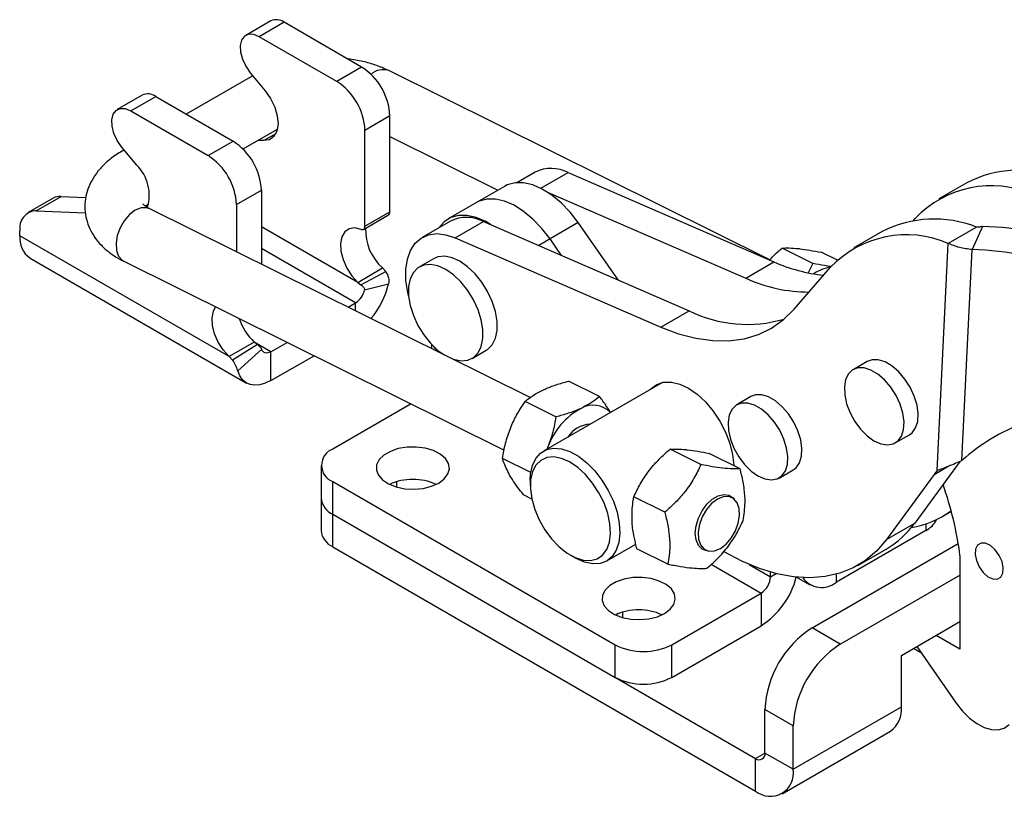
# Model space of a CAD drawing. Extents: x 33 to 408, y 78 to 258.
# Tile 22 of 24: x 244 to 341, y 168 to 244. Entities that reach past the tile are written whole.
import ezdxf

# ---------------------------------------------------------------- set-up
doc = ezdxf.new("R2010")
doc.units = 0
doc.layers.get('0').update_dxf_attribs({"linetype": 'CONTINUOUS'})

msp = doc.modelspace()

# ---------------------------------------------------------------- linework, layer by layer
at = {"color": 7, "linetype": 'CONTINUOUS'}
for p, q in [((268.9748, 244.0071), (266.5388, 242.6008)), ((270.2883, 243.877), (267.8524, 242.4708)), ((277.8558, 239.5084), (270.2883, 243.877)), ((275.4198, 238.1022), (267.8524, 242.4708)), ((277.8558, 239.5084), (275.4198, 238.1022)), ((267.1575, 238.6293), (260.7205, 234.9133)), ((266.9666, 238.951), (268.44, 237.1777)), ((317.7212, 220.6984), (280.5082, 239.1547)), ((256.4272, 236.7635), (253.9912, 235.3572)), ((255.3047, 235.2272), (257.7407, 236.6334)), ((257.7407, 236.6334), (265.3081, 232.2649)), ((255.3047, 235.2272), (262.8722, 230.8586)), ((280.6135, 234.7319), (278.1775, 233.3257)), ((280.6135, 225.3674), (280.6135, 234.7319)), ((266.2684, 231.5113), (269.6311, 233.4525)), ((278.1775, 223.9612), (278.1775, 233.3257)), ((280.6135, 232.7176), (291.166, 227.484)), ((262.8722, 230.8586), (265.3081, 232.2649)), ((268.3072, 232.3251), (267.7199, 232.3492)), ((255.8923, 229.9341), (254.419, 231.7074)), ((254.6615, 231.4155), (254.472, 231.3061)), ((294.8025, 229.2463), (293.0238, 228.2195)), ((298.021, 229.2046), (318.1169, 220.4916)), ((336.9633, 228.2188), (334.2056, 226.6268)), ((265.6299, 226.0821), (268.0659, 227.4884)), ((268.0659, 227.4884), (268.0659, 220.2666)), ((291.821, 227.8621), (289.0633, 226.2701)), ((296.0639, 227.2655), (315.3592, 218.8996)), ((247.7312, 226.703), (245.2953, 225.2968)), ((246.0835, 225.478), (248.5195, 226.8842)), ((248.5195, 226.8842), (250.9228, 226.7858)), ((265.6299, 226.0821), (265.6299, 221.4748)), ((289.0633, 226.2701), (286.3056, 224.6781)), ((246.0835, 225.478), (250.8876, 225.2812)), ((294.3279, 207.2416), (257.1595, 225.6758)), ((278.0428, 223.6636), (280.4788, 225.0698)), ((278.1775, 223.9612), (280.6135, 225.3674)), ((286.5293, 224.4703), (283.7716, 222.8784)), ((286.9901, 222.8367), (289.7478, 224.4287)), ((289.7478, 224.4287), (309.8438, 215.7156)), ((299.0103, 224.32), (296.2526, 222.728)), ((302.9107, 218.7216), (299.0103, 224.32)), ((331.7375, 224.5214), (331.9238, 224.7355)), ((244.4874, 223.0393), (244.4874, 223.5112)), ((328.6902, 223.4428), (325.9324, 221.8508)), ((337.9032, 223.8861), (335.1455, 222.2941)), ((338.4991, 223.9447), (337.4876, 221.6835)), ((264.9217, 211.2428), (244.4874, 223.0393)), ((286.9901, 222.8367), (307.086, 214.1236)), ((297.3703, 221.1237), (296.2526, 222.728)), ((334.0562, 200.1253), (335.1455, 222.2941)), ((321.9268, 220.3352), (318.9141, 221.8294)), ((324.3084, 220.6428), (322.7402, 221.4205)), ((336.4763, 201.1012), (337.4876, 221.6835)), ((245.4703, 220.8669), (266.6128, 208.6616)), ((254.618, 220.5514), (291.7759, 202.1225)), ((284.8681, 220.7992), (283.4892, 220.0032)), ((315.3592, 218.8996), (318.1169, 220.4916)), ((321.9268, 220.3352), (321.4709, 219.4199)), ((277.4693, 218.4864), (279.9053, 219.8927)), ((277.7913, 218.2571), (280.2253, 219.5493)), ((279.9053, 219.8927), (280.2253, 219.5493)), ((320.0962, 215.8759), (323.6507, 219.9595)), ((277.4693, 218.4864), (277.7913, 218.2571)), ((278.1418, 217.764), (280.4831, 218.339)), ((276.5335, 216.067), (277.2582, 216.4854)), ((307.086, 214.1236), (309.8438, 215.7156)), ((267.3577, 212.6491), (264.9217, 211.2428)), ((267.6811, 212.4207), (267.3577, 212.6491)), ((268.9851, 211.7095), (270.5844, 212.6327)), ((267.6811, 212.4207), (265.2471, 210.9026)), ((268.1016, 211.9679), (265.7603, 209.8397)), ((268.9851, 208.8965), (268.9851, 211.7095)), ((284.6899, 212.4306), (284.6899, 212.0218)), ((288.6482, 211.0667), (290.0271, 211.8627)), ((265.2471, 210.9026), (264.9217, 211.2428)), ((268.9851, 208.8965), (273.2054, 211.3328)), ((327.2237, 210.7623), (325.8448, 209.9664)), ((307.2308, 208.7265), (295.6037, 202.0144)), ((301.0769, 207.3442), (298.0642, 208.8383)), ((296.8215, 205.3574), (293.8088, 206.8516)), ((315.8717, 207.3362), (314.4929, 206.5402)), ((282.6825, 206.6325), (275.0377, 202.2193)), ((329.972, 202.8171), (331.3509, 203.6131)), ((296.0488, 202.4196), (295.9699, 202.2257)), ((296.0488, 202.4196), (295.9761, 202.2293)), ((310.9801, 200.7054), (307.9674, 202.1995)), ((294.3736, 199.9293), (291.6083, 201.3008)), ((314.8062, 200.2965), (311.7935, 201.7907)), ((336.2912, 201.0244), (331.8659, 194.9928)), ((273.8955, 200.6273), (273.8955, 197.4428)), ((318.62, 199.391), (319.9989, 200.187)), ((294.3212, 199.1797), (294.3212, 198.6491)), ((333.7605, 199.7419), (329.1082, 193.4009)), ((275.0377, 199.0353), (302.6149, 183.1153)), ((275.0377, 195.8508), (275.0377, 199.0353)), ((280.8492, 198.8872), (280.6147, 198.7519)), ((273.8956, 197.4255), (273.8956, 194.2583)), ((294.468, 197.3376), (293.6633, 197.7367)), ((307.4523, 196.0512), (304.4396, 197.5454)), ((314.0115, 197.4793), (313.7937, 197.5873)), ((275.0377, 195.8508), (302.6149, 179.9308)), ((334.5818, 195.6376), (335.4379, 196.1318)), ((335.477, 195.9839), (335.3294, 196.0692)), ((332.95, 194.2589), (324.2171, 189.2175)), ((329.1082, 193.4009), (331.8659, 194.9928)), ((275.0379, 192.6663), (316.3245, 168.832)), ((301.7945, 191.2905), (304.6458, 192.9366)), ((307.7506, 190.9883), (304.7379, 192.4824)), ((311.2522, 192.463), (311.47, 192.355)), ((321.84, 184.7545), (336.117, 192.9964)), ((326.3087, 190.8616), (329.0664, 192.4536)), ((298.2388, 191.8628), (298.6984, 191.5974)), ((336.2858, 191.8331), (336.2858, 182.6815)), ((317.7825, 189.7489), (317.7825, 190.2046)), ((320.3266, 189.7052), (321.6173, 188.9601)), ((324.5977, 183.1625), (336.2858, 189.9099)), ((308.1303, 183.1153), (316.8632, 188.1567)), ((316.8632, 188.1567), (316.8632, 184.9722)), ((302.9109, 186.1513), (302.6765, 186.0159)), ((308.1303, 179.9308), (316.8632, 184.9722)), ((324.5977, 183.1625), (321.84, 184.7545)), ((330.5727, 182.0792), (336.2858, 185.3773)), ((336.2858, 182.6815), (333.951, 184.0294)), ((302.6149, 179.9308), (302.6149, 183.1153)), ((308.1303, 179.9308), (308.1303, 183.1153)), ((332.518, 182.3023), (331.7386, 182.7523)), ((332.0712, 182.9442), (335.92, 177.4151)), ((330.5727, 177.058), (330.5727, 182.0792)), ((302.6401, 179.9164), (316.3245, 172.0165)), ((320.0015, 170.9554), (330.5727, 177.058)), ((320.0015, 175.2016), (317.2438, 176.7936)), ((317.2438, 172.5474), (317.2438, 176.7936)), ((320.0015, 170.9554), (320.0015, 175.2016)), ((318.9243, 168.5746), (329.4956, 174.6772)), ((320.0015, 170.9554), (317.2438, 172.5474)), ((316.3245, 168.832), (316.3245, 172.0165))]:
    msp.add_line(p, q, dxfattribs=at)
at = {"color": 8, "linetype": 'CONTINUOUS'}
for p, q in [((267.2104, 238.6576), (267.1575, 238.6293)), ((269.468, 232.9952), (268.3072, 232.3251)), ((254.6786, 231.395), (254.4715, 231.3058)), ((295.3619, 227.6696), (298.021, 229.2046)), ((277.4693, 218.4864), (268.0659, 223.9149)), ((296.2526, 222.728), (295.145, 222.0886)), ((277.2582, 216.4854), (268.0659, 221.7921)), ((277.2582, 215.7076), (277.2582, 216.4854)), ((268.9851, 211.7095), (267.359, 212.6482)), ((333.7605, 199.7419), (335.1924, 200.5685)), ((281.2887, 198.5057), (281.2887, 199.0336)), ((275.0379, 192.6663), (275.0379, 195.8507)), ((332.95, 194.907), (332.95, 194.2589)), ((311.993, 190.9682), (316.8632, 188.1567)), ((315.7125, 190.9438), (317.7825, 189.7489)), ((317.7825, 189.7489), (318.321, 190.0598)), ((324.2171, 189.2175), (324.2171, 189.9921)), ((303.3504, 185.7697), (303.3504, 186.2977)), ((316.3245, 172.0165), (317.2438, 172.5472))]:
    msp.add_line(p, q, dxfattribs=at)
at = {"color": 7, "linetype": 'CONTINUOUS', "flags": 128}
for points in [[(267.8524, 242.4708), (267.3143, 242.6894), (266.8223, 242.7054), (266.4187, 242.5174), (266.1379, 242.1415), (266.0041, 241.6099), (266.0288, 240.9682), (266.2098, 240.2714), (266.5316, 239.5792), (266.9666, 238.951)], [(268.44, 237.1777), (268.9697, 236.421), (269.373, 235.5877), (269.619, 234.7408), (269.6893, 233.9446), (269.5785, 233.2595), (269.295, 232.7374), (268.8602, 232.4178), (268.3072, 232.3251)], [(254.419, 231.7074), (253.984, 232.3356), (253.6622, 233.0278), (253.4812, 233.7246), (253.4565, 234.3663), (253.5903, 234.8979), (253.8711, 235.2738), (254.2747, 235.4619), (254.7667, 235.4458), (255.3047, 235.2272)], [(299.0103, 224.32), (298.214, 225.3487), (297.3458, 226.2551), (296.4307, 227.0131), (295.4952, 227.6008), (294.5662, 228.0014), (293.6705, 228.2032), (292.8338, 228.2004), (292.0804, 227.9931), (291.821, 227.8621)], [(296.2526, 222.728), (295.4563, 223.7567), (294.5881, 224.6631), (293.673, 225.4211), (292.7375, 226.0088), (291.8085, 226.4094), (290.9127, 226.6112), (290.0761, 226.6084), (289.3227, 226.4011), (289.0633, 226.2701)], [(296.2526, 222.728), (295.4563, 223.7567), (294.5881, 224.6631), (293.673, 225.4211), (292.7375, 226.0088), (291.8085, 226.4094), (290.9127, 226.6112), (290.0761, 226.6084), (289.3227, 226.4011), (289.0633, 226.2701)], [(290.5485, 224.0815), (289.9798, 224.4168), (289.0508, 224.8174), (288.155, 225.0192), (287.3184, 225.0164), (286.565, 224.8091), (285.9165, 224.4034), (285.3947, 223.8153)], [(277.792, 223.6599), (277.1814, 223.7974), (276.6419, 223.7149), (276.2119, 223.4184), (275.9221, 222.9289), (275.7932, 222.2814), (275.8344, 221.5221), (276.0427, 220.705), (276.4033, 219.8886), (276.8904, 219.1311), (277.4693, 218.4864)], [(277.792, 223.6599), (277.8703, 223.6378), (277.9439, 223.6339), (278.0105, 223.6483), (278.0681, 223.6806), (278.1148, 223.7298), (278.1493, 223.7944), (278.1704, 223.8723), (278.1775, 223.9612)], [(282.4507, 217.0823), (282.3575, 217.4843), (282.1831, 218.6592), (282.1703, 219.7595), (282.3195, 220.7527), (282.6263, 221.6096), (283.0817, 222.3048), (283.6723, 222.818), (284.3807, 223.1341), (285.1859, 223.2437), (286.0644, 223.1435), (286.9901, 222.8367)], [(286.7282, 211.0108), (286.8272, 210.9763), (287.5526, 210.8297), (288.2131, 210.8888), (288.7799, 211.1509), (289.2282, 211.6046), (289.5384, 212.2301), (289.697, 213.0001), (289.697, 213.8808), (289.5384, 214.8338), (289.2282, 215.8175), (288.7799, 216.7888), (288.2131, 217.7053), (287.5526, 218.527), (286.8272, 219.2179), (286.0687, 219.7478), (285.3102, 220.0936), (284.5849, 220.2402), (283.9243, 220.1811), (283.3576, 219.919), (282.9093, 219.4653), (282.599, 218.8398), (282.4405, 218.0699), (282.4405, 217.1891), (282.599, 216.2361), (282.9093, 215.2525), (283.3576, 214.2811), (283.9243, 213.3646), (284.5849, 212.543), (285.3102, 211.8521), (285.9186, 211.4123)], [(290.0271, 211.8627), (290.1587, 211.9469), (290.607, 212.4006), (290.9173, 213.0261), (291.0758, 213.7961), (291.0758, 214.6768), (290.9173, 215.6298), (290.607, 216.6135), (290.1587, 217.5848), (289.592, 218.5013), (288.9314, 219.323), (288.2061, 220.0139), (287.4476, 220.5438), (286.6891, 220.8896), (285.9637, 221.0362), (285.3032, 220.9771), (284.8681, 220.7992)], [(264.9217, 211.2428), (264.3428, 211.8875), (263.8557, 212.6451), (263.4951, 213.4615), (263.2868, 214.2785), (263.2456, 215.0378), (263.3745, 215.6853), (263.5988, 216.0973)], [(307.086, 214.1236), (308.8111, 213.4726), (310.5, 213.0305), (312.1373, 212.8013), (313.7082, 212.7869), (315.1984, 212.9877), (316.5945, 213.4016), (317.8838, 214.0251), (319.0546, 214.8523), (320.0962, 215.8759)], [(268.9851, 211.7095), (268.8374, 211.638), (268.6935, 211.5959), (268.5572, 211.5845), (268.432, 211.6038), (268.3212, 211.6535), (268.2277, 211.7322), (268.1538, 211.8379), (268.1016, 211.9679)], [(285.3361, 211.7012), (285.3199, 211.7194), (284.8911, 212.2274)], [(331.3509, 203.6131), (331.6138, 203.8097), (331.9575, 204.2857), (332.1572, 204.9182), (332.2022, 205.673), (332.0901, 206.5095), (331.8269, 207.3825), (331.4267, 208.245), (330.9113, 209.0506), (330.3082, 209.7557), (329.6502, 210.3224), (328.9725, 210.7201), (328.3119, 210.9273), (327.7038, 210.933), (327.2237, 210.7623)], [(268.9851, 208.8965), (268.4459, 208.6356), (267.9208, 208.4822), (267.4233, 208.4402), (266.9665, 208.5108), (266.562, 208.6921), (266.2206, 208.9795), (265.951, 209.3653), (265.7603, 209.8397)], [(327.8842, 203.0356), (328.5579, 202.731), (329.1966, 202.6239), (329.7658, 202.7198), (330.2349, 203.0137), (330.5786, 203.4897), (330.7784, 204.1222), (330.8234, 204.877), (330.7113, 205.7135), (330.448, 206.5865), (330.0479, 207.449), (329.5324, 208.2546), (328.9294, 208.9597), (328.2713, 209.5264), (327.5937, 209.9241), (326.933, 210.1313), (326.3249, 210.137), (325.8022, 209.9407), (325.3931, 209.5531), (325.1195, 208.9951), (324.9963, 208.2968), (325.0301, 207.4957), (325.219, 206.6351), (325.553, 205.7614), (326.0139, 204.9217), (326.577, 204.1612), (327.2118, 203.521), (327.8842, 203.0356)], [(306.0384, 208.0382), (306.1179, 208.1234), (306.6777, 208.535), (307.3479, 208.7474), (308.1041, 208.7527), (308.9192, 208.5509), (309.7635, 208.1492), (310.6066, 207.5621), (311.418, 206.8109), (312.1684, 205.9227), (312.8307, 204.9296), (313.3809, 203.8674), (313.7992, 202.7747), (314.0704, 201.6908), (314.1847, 200.655), (314.1862, 200.604)], [(319.9989, 200.187), (320.2764, 200.3975), (320.6152, 200.8796), (320.8096, 201.5171), (320.849, 202.2755), (320.7313, 203.1141), (320.4629, 203.9876), (320.0582, 204.8489), (319.5391, 205.6516), (318.9335, 206.3524), (318.2741, 206.9135), (317.5965, 207.3047), (316.9371, 207.5049), (316.3315, 207.5033), (315.8717, 207.3362)], [(316.5565, 199.5953), (317.2295, 199.2976), (317.8663, 199.1976), (318.4325, 199.3008), (318.8975, 199.6015), (319.2363, 200.0836), (319.4307, 200.7211), (319.4701, 201.4795), (319.3524, 202.3181), (319.084, 203.1916), (318.6794, 204.0529), (318.1602, 204.8556), (317.5547, 205.5564), (316.8953, 206.1175), (316.2176, 206.5087), (315.5582, 206.7089), (314.9527, 206.7073), (314.4336, 206.5039), (314.0289, 206.1099), (313.7605, 205.5463), (313.6428, 204.8436), (313.6822, 204.0396), (313.8766, 203.1778), (314.2154, 202.3045), (314.6804, 201.4668), (315.2466, 200.71), (315.8834, 200.0747), (316.5565, 199.5953)], [(285.3792, 198.9026), (285.9284, 199.3114), (286.2843, 199.7862), (286.4245, 200.2971), (286.3402, 200.8121), (286.0366, 201.2989), (285.5329, 201.7268), (284.8607, 202.0689), (284.0623, 202.3037), (283.1877, 202.4166), (282.292, 202.4003), (281.4315, 202.256), (280.6601, 201.9927), (280.0265, 201.6269), (279.5703, 201.1816), (279.3203, 200.6848), (279.2921, 200.1677), (279.4876, 199.6628), (279.8945, 199.2019), (280.4871, 198.8139), (281.2283, 198.5231), (282.0714, 198.3478), (282.9636, 198.2992), (283.8487, 198.3801), (284.6711, 198.5855), (285.3792, 198.9026)], [(294.3212, 199.1797), (294.3528, 199.7672), (294.5306, 200.6034), (294.859, 201.2969), (295.3263, 201.8225), (295.9154, 202.1612), (296.6052, 202.3009), (297.3706, 202.2364), (298.1841, 201.97), (299.0162, 201.5115), (299.8368, 200.8774), (300.6163, 200.0905), (301.3265, 199.1794), (301.9417, 198.177), (302.4398, 197.1195), (302.8026, 196.045), (303.0171, 194.9926), (303.0756, 194.0001), (302.9759, 193.1035), (302.7216, 192.3352), (302.322, 191.7228), (301.7913, 191.2887), (301.149, 191.0484), (300.4181, 191.0107), (299.625, 191.1769), (298.7985, 191.5409), (298.6984, 191.5974)], [(294.3309, 198.3256), (294.4663, 197.3454), (294.7562, 196.3259), (295.1887, 195.309), (295.7461, 194.3362), (296.4056, 193.4473), (297.1401, 192.6788), (297.9197, 192.0621), (298.7124, 191.6225), (299.4856, 191.378), (300.2079, 191.3385), (300.8496, 191.5057), (301.3844, 191.8728), (301.7905, 192.4247), (302.0512, 193.1388), (302.1558, 193.9858), (302.1001, 194.9312), (301.8864, 195.9362), (301.5233, 196.9597), (301.0258, 197.9597), (300.4143, 198.8953), (299.7137, 199.7283), (298.9527, 200.4244), (298.1625, 200.9553), (297.3755, 201.2991), (296.6239, 201.4419), (295.9384, 201.3777), (295.3471, 201.1092), (294.8742, 200.6473), (294.5391, 200.0111), (294.3555, 199.2265), (294.3309, 198.3256)], [(311.7365, 192.2632), (311.5649, 192.2757), (311.0993, 192.4487), (310.7393, 192.8128), (310.5116, 193.341), (310.433, 193.9941), (310.5095, 194.7236), (310.7353, 195.4756), (311.0937, 196.1941), (311.558, 196.8259), (312.094, 197.3242), (312.6617, 197.6519), (313.2192, 197.7849), (313.725, 197.7131), (314.1417, 197.442), (314.2459, 197.3227)], [(312.8828, 192.5056), (313.4468, 192.9322), (313.9536, 193.5196), (314.3621, 194.2202), (314.6393, 194.9773), (314.7627, 195.7295), (314.7223, 196.4159), (314.5213, 196.9809), (314.1761, 197.3787), (313.7146, 197.5771), (313.1742, 197.5599), (312.5987, 197.3287), (312.0347, 196.9021), (311.5279, 196.3147), (311.1193, 195.6141), (310.8421, 194.857), (310.7188, 194.1048), (310.7592, 193.4184), (310.9602, 192.8534), (311.3054, 192.4556), (311.7669, 192.2572), (312.3073, 192.2744), (312.8828, 192.5056)], [(329.1082, 193.4009), (328.1534, 192.2837), (327.067, 191.3537), (325.8584, 190.6191), (324.5386, 190.0865), (323.1191, 189.7605), (321.6126, 189.644), (320.0325, 189.7382), (318.3926, 190.042), (316.7077, 190.553), (314.9927, 191.2664), (313.2627, 192.1761), (313.2469, 192.1852)], [(340.5137, 190.6226), (340.3898, 191.2283), (340.1151, 191.8399), (339.7228, 192.3835), (339.2603, 192.7937), (338.7832, 193.0209), (338.3492, 193.0377), (338.0106, 192.8422), (337.8082, 192.4578), (337.7665, 191.931), (337.8904, 191.3253), (338.1651, 190.7138), (338.5574, 190.1702), (339.0199, 189.76), (339.497, 189.5328), (339.931, 189.516), (340.2696, 189.7115), (340.472, 190.0959), (340.5137, 190.6226)], [(307.4409, 186.1666), (307.9902, 186.5754), (308.3461, 187.0502), (308.4862, 187.5611), (308.4019, 188.0762), (308.0984, 188.5629), (307.5946, 188.9908), (306.9225, 189.3329), (306.124, 189.5678), (305.2494, 189.6806), (304.3537, 189.6644), (303.4932, 189.52), (302.7219, 189.2567), (302.0882, 188.8909), (301.632, 188.4456), (301.382, 187.9488), (301.3539, 187.4317), (301.5494, 186.9269), (301.9562, 186.4659), (302.5488, 186.0779), (303.29, 185.7871), (304.1331, 185.6119), (305.0253, 185.5632), (305.9104, 185.6441), (306.7328, 185.8496), (307.4409, 186.1666)], [(335.92, 177.4151), (336.5402, 176.6266), (337.2213, 175.9516), (337.9371, 175.416), (338.6597, 175.0407), (339.3613, 174.8401), (340.0146, 174.8221), (340.5944, 174.9874), (341.0781, 175.3295)]]:
    msp.add_lwpolyline(points, dxfattribs=at)
at = {"color": 8, "linetype": 'CONTINUOUS', "flags": 128}
msp.add_lwpolyline([(257.1595, 225.6758), (256.8626, 225.7735), (256.3222, 225.7564), (255.7467, 225.5252), (255.1827, 225.0986), (254.6759, 224.5111), (254.2673, 223.8105), (253.9902, 223.0534), (253.8668, 222.3012), (253.9072, 221.6148), (254.1082, 221.0498), (254.4534, 220.6521), (254.618, 220.5514)], dxfattribs=at)
at = {"color": 7, "linetype": 'CONTINUOUS'}
for centre, radius, start, end in [((269.5221, 242.8367), 1.292, 53.627289, 115.062379), ((274.6261, 234.4595), 5.9935, 2.60547, 57.394512), ((272.1901, 233.0532), 5.9935, 2.60547, 57.394512), ((256.9745, 235.5931), 1.292, 53.62737, 115.06234), ((262.0785, 227.2159), 5.9935, 2.60547, 57.394512), ((259.6425, 225.8096), 5.9935, 2.60547, 57.394512), ((252.9626, 226.9908), 4.1529, 343.064856, 45.132408), ((296.3709, 226.0712), 3.5414, 62.227979, 116.287549), ((342.059, 218.2737), 11.1746, 68.379901, 117.130067), ((339.3428, 217.6725), 10.2434, 66.553605, 136.40824), ((248.4314, 225.4622), 1.4248, 86.458864, 119.435735), ((246.1333, 223.8065), 1.6722, 91.707572, 190.172918), ((280.2978, 225.331), 0.3177, 304.72593, 6.586505), ((288.0977, 221.2952), 3.5414, 62.227979, 116.287549), ((333.7859, 213.4977), 11.1746, 68.379901, 117.130067), ((283.1977, 223.6084), 4.9645, 178.075567, 228.456417), ((331.0697, 212.8965), 10.2434, 66.553605, 136.40824), ((337.6891, 193.2814), 30.674, 78.915575, 88.486789), ((246.7487, 222.7538), 2.2793, 172.804753, 235.883073), ((336.6776, 191.0202), 30.674, 78.915569, 88.486805), ((324.6209, 234.9953), 15.8953, 245.846778, 264.062952), ((324.1652, 216.2681), 3.7335, 97.820095, 125.398593), ((272.8253, 220.0987), 7.8573, 319.143349, 347.058771), ((321.5439, 232.344), 14.7988, 245.296583, 270.020625), ((276.1508, 218.1953), 2.0371, 302.930631, 347.776376), ((315.5092, 227.1054), 12.7211, 243.55386, 286.489986), ((271.251, 216.7205), 5.6333, 198.261649, 226.281092), ((302.6337, 200.0464), 6.9995, 118.659246, 160.180812), ((300.4586, 204.1279), 2.3753, 44.549614, 119.837778), ((300.3036, 201.864), 2.7776, 93.227168, 146.767456), ((349.2567, 186.7735), 19.1995, 110.418205, 131.733237), ((275.642, 200.6273), 1.7028, 110.783408, 249.216561), ((341.899, 193.7726), 10.0929, 140.992575, 143.741747), ((282.8513, 193.7137), 5.544, 65.779109, 114.220891), ((302.5396, 187.4288), 34.0324, 7.435827, 19.448823), ((275.8472, 197.6374), 1.9615, 185.69491, 245.625194), ((275.8474, 197.6375), 1.9615, 185.694821, 245.625341), ((330.1439, 203.3227), 8.8734, 278.976082, 306.503266), ((331.8917, 196.3209), 2.3177, 297.168746, 334.486578), ((275.8474, 194.453), 1.9615, 185.694821, 245.625341), ((324.481, 200.3218), 9.1068, 300.232364, 324.185603), ((315.7867, 189.8397), 1.9978, 302.60544, 357.39456), ((312.5116, 191.752), 8.0562, 302.694499, 345.298605), ((322.7787, 190.9555), 2.256, 215.071898, 309.612727), ((304.913, 180.9778), 5.544, 65.779109, 114.220891), ((327.2227, 176.3395), 9.9892, 122.605465, 177.394528), ((305.3726, 188.4377), 5.9944, 242.609677, 297.390333), ((329.9804, 174.7476), 9.9892, 122.605465, 177.394528), ((305.3726, 185.2532), 5.9944, 242.609677, 297.390333), ((328.0079, 176.7844), 2.5794, 305.222977, 6.089286), ((316.6834, 172.4565), 0.5677, 230.796516, 9.214236), ((317.7599, 170.5918), 2.2709, 230.796768, 9.213983)]:
    msp.add_arc(centre, radius, start, end, dxfattribs=at)
at = {"color": 8, "linetype": 'CONTINUOUS'}
msp.add_arc((279.9384, 237.5734), 1.6808, 70.186376, 133.580975, dxfattribs=at)
at = {"color": 7, "linetype": 'CONTINUOUS'}
for points, knots in [([(280.5082, 239.1547), (280.2941, 239.2553), (279.6952, 239.5367), (278.6267, 239.8944), (277.4959, 240.1722), (276.7669, 240.2578), (276.5042, 240.2887)], [0, 0, 0, 0, 0.178701, 0.4999855, 0.8197457, 1, 1, 1, 1]), ([(254.472, 231.3061), (254.2684, 231.1828), (253.6858, 230.8303), (252.873, 230.1862), (252.0935, 229.361), (251.5105, 228.5033), (251.0994, 227.6015), (250.8553, 226.6398), (250.8007, 225.6422), (250.949, 224.6468), (251.2801, 223.7162), (251.7752, 222.8597), (252.4247, 222.0781), (253.2294, 221.3735), (253.984, 220.8781), (254.4747, 220.6253), (254.618, 220.5514)], [0, 0, 0, 0, 0.049185, 0.140699, 0.2207067, 0.2966697, 0.3692145, 0.4394966, 0.5151538, 0.5883189, 0.660259, 0.7324821, 0.8066985, 0.8843553, 0.96622, 1, 1, 1, 1]), ([(257.1595, 225.6758), (257.0769, 225.7192), (256.8446, 225.8414), (256.6004, 226.0205), (256.4888, 226.1489), (256.4962, 226.1375), (256.4987, 226.1337)], [0, 0, 0, 0, 0.1807343, 0.5085331, 0.8373481, 1, 1, 1, 1]), ([(256.7398, 225.9317), (256.741, 225.933), (256.7929, 225.9881), (256.9159, 226.0757), (257.036, 226.1612)], [0, 0, 0, 0, 0.0240554, 1, 1, 1, 1]), ([(338.4991, 223.9447), (338.3887, 223.9236), (338.1679, 223.8814), (337.9914, 223.8846), (337.9032, 223.8861)], [0, 0, 0, 0, 0.4999987, 1, 1, 1, 1]), ([(337.4876, 221.6835), (337.0529, 221.74), (336.1836, 221.8529), (335.4915, 222.1471), (335.1455, 222.2941)], [0, 0, 0, 0, 0.4999991, 1, 1, 1, 1]), ([(317.6986, 220.6729), (317.7544, 220.7369), (318.1191, 221.1542), (318.5496, 221.5198), (318.9141, 221.8294)], [0, 0, 0, 0, 0.1531882, 1, 1, 1, 1]), ([(318.9141, 221.8294), (319.1332, 221.8416), (319.5755, 221.8662), (320.1897, 221.8138), (320.4996, 221.7874)], [0, 0, 0, 0, 0.4954579, 1, 1, 1, 1]), ([(320.4996, 221.7874), (320.5453, 221.7824), (320.8916, 221.7442), (321.6106, 221.6396), (322.3614, 221.494), (322.7402, 221.4205)], [0, 0, 0, 0, 0.0700474, 0.5307622, 1, 1, 1, 1]), ([(323.7305, 220.0272), (323.5062, 220.0576), (322.9542, 220.1325), (322.3095, 220.2597), (321.9268, 220.3352)], [0, 0, 0, 0, 0.4062735, 1, 1, 1, 1]), ([(280.2253, 219.5493), (280.3226, 219.3481), (280.4657, 219.0522), (280.5186, 218.6317), (280.495, 218.4369), (280.4831, 218.339)], [0, 0, 0, 0, 0.513506, 0.7553947, 1, 1, 1, 1]), ([(277.7913, 218.2571), (277.887, 218.1699), (278.0128, 218.0553), (278.1184, 217.8849), (278.1421, 217.8105), (278.1419, 217.7788), (278.1418, 217.764)], [0, 0, 0, 0, 0.6476336, 0.8510198, 0.9299522, 1, 1, 1, 1]), ([(268.1016, 211.9679), (268.0938, 211.9829), (268.0778, 212.0136), (268.031, 212.0847), (267.902, 212.2415), (267.7751, 212.3444), (267.6811, 212.4207)], [0, 0, 0, 0, 0.0881481, 0.1802646, 0.3926569, 1, 1, 1, 1]), ([(265.7603, 209.8397), (265.7278, 209.9324), (265.6671, 210.1061), (265.5523, 210.3905), (265.4176, 210.6631), (265.3031, 210.8239), (265.2471, 210.9026)], [0, 0, 0, 0, 0.2923152, 0.5480137, 0.7787128, 1, 1, 1, 1]), ([(295.6089, 208.0074), (295.6597, 208.0308), (296.0446, 208.2076), (296.8362, 208.5083), (297.6524, 208.7277), (298.0642, 208.8383)], [0, 0, 0, 0, 0.07004736, 0.5307626, 1, 1, 1, 1]), ([(293.8088, 206.8516), (294.0628, 207.0584), (294.5754, 207.4756), (295.2623, 207.8291), (295.6089, 208.0074)], [0, 0, 0, 0, 0.495458, 1, 1, 1, 1]), ([(292.3809, 204.2387), (292.4074, 204.3042), (292.6079, 204.8009), (293.0518, 205.7048), (293.5549, 206.467), (293.8088, 206.8516)], [0, 0, 0, 0, 0.0700476, 0.5307625, 1, 1, 1, 1]), ([(301.0769, 207.3442), (300.8229, 207.1374), (300.3103, 206.7202), (299.6233, 206.3667), (299.2768, 206.1883)], [0, 0, 0, 0, 0.495458, 1, 1, 1, 1]), ([(302.1616, 205.8001), (301.9314, 206.1606), (301.613, 206.6595), (301.1932, 207.1955), (301.0769, 207.3442)], [0, 0, 0, 0, 0.72276533, 1, 1, 1, 1]), ([(299.2768, 206.1883), (299.226, 206.165), (298.8411, 205.9882), (298.0494, 205.6874), (297.2333, 205.4681), (296.8215, 205.3574)], [0, 0, 0, 0, 0.0700474, 0.5307622, 1, 1, 1, 1]), ([(296.8215, 205.3574), (296.7343, 204.8613), (296.5585, 203.8599), (296.2197, 202.9026), (296.0488, 202.4196)], [0, 0, 0, 0, 0.4954579, 1, 1, 1, 1]), ([(291.6083, 201.3008), (291.6954, 201.7969), (291.8713, 202.7983), (292.21, 203.7557), (292.3809, 204.2387)], [0, 0, 0, 0, 0.4954581, 1, 1, 1, 1]), ([(305.8759, 200.0349), (305.9181, 200.0899), (306.2377, 200.5061), (306.9062, 201.2582), (307.6115, 201.8838), (307.9674, 202.1995)], [0, 0, 0, 0, 0.0700473, 0.5307623, 1, 1, 1, 1]), ([(307.9674, 202.1995), (308.1866, 202.2117), (308.6288, 202.2364), (309.243, 202.184), (309.5529, 202.1576)], [0, 0, 0, 0, 0.4954581, 1, 1, 1, 1]), ([(309.5529, 202.1576), (309.5986, 202.1526), (309.9449, 202.1144), (310.6639, 202.0097), (311.4147, 201.8642), (311.7935, 201.7907)], [0, 0, 0, 0, 0.0700477, 0.5307623, 1, 1, 1, 1]), ([(292.3082, 199.6812), (292.0771, 200.1321), (291.781, 200.7098), (291.6394, 201.1944), (291.6083, 201.3008)], [0, 0, 0, 0, 0.7804767, 1, 1, 1, 1]), ([(334.0562, 200.1253), (334.4153, 200.2625), (335.1138, 200.5292), (336.0307, 200.9142), (336.4763, 201.1012)], [0, 0, 0, 0, 0.5140659, 1, 1, 1, 1]), ([(304.4396, 197.5454), (304.6345, 197.9687), (305.0279, 198.8232), (305.5916, 199.6286), (305.8759, 200.0349)], [0, 0, 0, 0, 0.4954578, 1, 1, 1, 1]), ([(310.9801, 200.7054), (310.7686, 200.2545), (310.3408, 199.343), (309.4937, 198.0983), (308.5142, 196.9926), (307.8084, 196.3669), (307.4523, 196.0512)], [0, 0, 0, 0, 0.2645953, 0.5349276, 0.7653326, 1, 1, 1, 1]), ([(314.8062, 200.2965), (314.5688, 200.2851), (314.0887, 200.262), (313.164, 200.3335), (312.1104, 200.4861), (311.3592, 200.6318), (310.9801, 200.7054)], [0, 0, 0, 0, 0.2645951, 0.5349275, 0.7653326, 1, 1, 1, 1]), ([(315.1045, 195.2336), (315.1967, 195.8051), (315.3499, 196.7541), (315.2443, 198.2961), (315.0339, 199.4184), (314.8585, 200.0949), (314.8062, 200.2965)], [0, 0, 0, 0, 0.3806577, 0.6320868, 0.8903093, 1, 1, 1, 1]), ([(293.6633, 197.7367), (293.2722, 198.2501), (292.7587, 198.9245), (292.395, 199.5355), (292.3082, 199.6812)], [0, 0, 0, 0, 0.7614486, 1, 1, 1, 1]), ([(304.2612, 195.1764), (304.2622, 195.8253), (304.2635, 196.6567), (304.4079, 197.3854), (304.4396, 197.5454)], [0, 0, 0, 0, 0.7804767, 1, 1, 1, 1]), ([(307.4523, 196.0512), (307.5046, 195.8495), (307.6769, 195.1849), (307.8888, 194.0624), (307.9975, 192.5184), (307.8428, 191.5598), (307.7506, 190.9883)], [0, 0, 0, 0, 0.1096912, 0.36148, 0.6193405, 1, 1, 1, 1]), ([(311.5767, 190.5795), (311.9775, 190.9365), (312.7877, 191.6582), (313.7749, 192.8335), (314.5489, 194.0411), (314.9182, 194.8337), (315.1045, 195.2336)], [0, 0, 0, 0, 0.2645951, 0.5349276, 0.7653327, 1, 1, 1, 1]), ([(304.7379, 192.4824), (304.5674, 193.1841), (304.3436, 194.1056), (304.277, 194.9702), (304.2612, 195.1764)], [0, 0, 0, 0, 0.7614489, 1, 1, 1, 1]), ([(307.7506, 190.9883), (308.1773, 190.9059), (309.0399, 190.7393), (310.1046, 190.5983), (310.9527, 190.5476), (311.3674, 190.5688), (311.5767, 190.5795)], [0, 0, 0, 0, 0.26459505, 0.53492736, 0.76533264, 1, 1, 1, 1])]:
    msp.add_open_spline(points, degree=3, knots=knots, dxfattribs=at)

doc.saveas('drawing.dxf')
